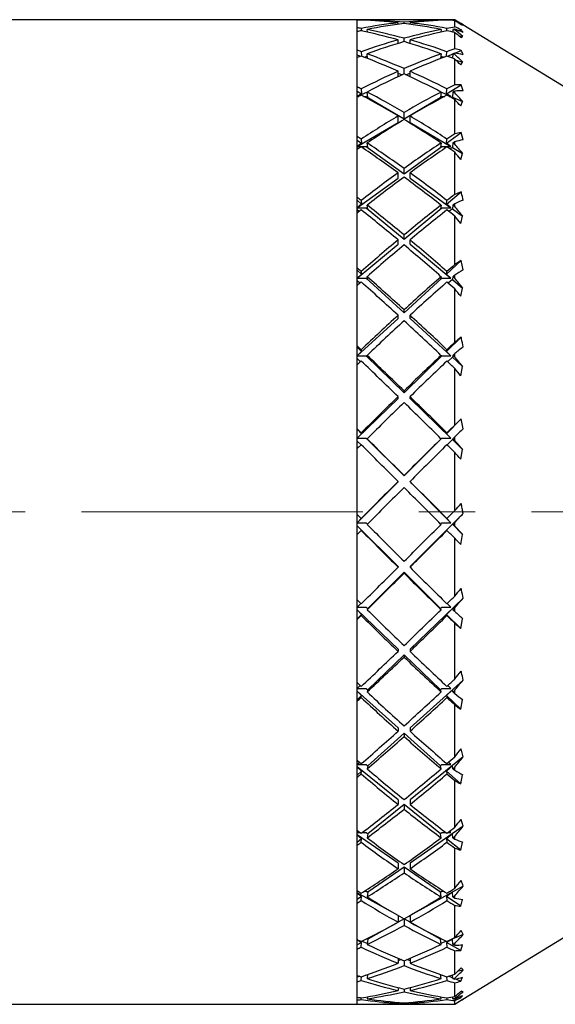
# Model space of a CAD drawing. Header units: inches. Extents: x 1.2 to 31.5, y 0.3 to 21.7.
# Tile 15 of 20: x 21.5 to 22.5, y 10.1 to 11.8. Entities that reach past the tile are written whole.
import ezdxf

# ---------------------------------------------------------------- set-up
doc = ezdxf.new("R2010")
doc.units = ezdxf.units.IN
doc.header["$MEASUREMENT"] = 0
doc.linetypes.add('CENTERX2', pattern=[0.8, 0.5, -0.1, 0.1, -0.1])

msp = doc.modelspace()

# ---------------------------------------------------------------- linework, layer by layer
at = {"color": 7, "linetype": 'Continuous', "lineweight": 25}
for p, q in [((22.1079, 11.8469), (19.406, 11.8469)), ((22.1264, 11.8469), (22.1079, 11.8469)), ((22.1079, 11.8469), (22.1079, 11.8469)), ((22.1079, 10.0969), (22.1079, 11.8469)), ((22.1079, 11.8329), (22.1079, 11.846)), ((22.115, 11.8469), (22.115, 11.8463)), ((22.115, 11.8316), (22.1153, 11.8273)), ((22.1256, 11.8459), (22.1256, 11.8467)), ((22.2349, 11.8469), (22.1476, 11.8469)), ((22.1806, 11.8388), (22.1806, 11.8414)), ((22.1912, 11.8402), (22.1912, 11.8425)), ((22.2018, 11.8388), (22.2018, 11.8414)), ((22.2788, 11.8469), (22.2561, 11.8469)), ((22.2569, 11.8467), (22.2568, 11.8459)), ((22.2671, 11.8273), (22.2675, 11.8316)), ((22.2674, 11.8463), (22.2675, 11.8469)), ((22.2781, 11.8467), (22.278, 11.8459)), ((22.2813, 11.8466), (22.2813, 11.8467)), ((22.2813, 11.8341), (22.2813, 11.8457)), ((22.2919, 11.8385), (22.2954, 11.8374)), ((22.6079, 11.647), (22.2957, 11.8381)), ((22.1079, 11.7927), (22.1079, 11.8259)), ((22.126, 11.825), (22.1256, 11.8295)), ((22.1912, 11.8081), (22.1912, 11.8141)), ((22.2569, 11.8295), (22.2565, 11.825)), ((22.2781, 11.8295), (22.2777, 11.8252)), ((22.2813, 11.8289), (22.2813, 11.8302)), ((22.2813, 11.795), (22.2813, 11.8243)), ((22.2876, 11.8277), (22.2928, 11.8292)), ((22.2888, 11.818), (22.2954, 11.8173)), ((22.2919, 11.8154), (22.2954, 11.8173)), ((22.1806, 11.8049), (22.1806, 11.8112)), ((22.2018, 11.8049), (22.2018, 11.8112)), ((22.1079, 11.7844), (22.1136, 11.7819)), ((22.1079, 11.7275), (22.1079, 11.7797)), ((22.115, 11.7902), (22.1157, 11.7821)), ((22.1196, 11.7806), (22.1259, 11.7824)), ((22.1263, 11.778), (22.1256, 11.7864)), ((22.2569, 11.7864), (22.2561, 11.778)), ((22.2565, 11.7824), (22.2628, 11.7806)), ((22.2667, 11.7821), (22.2675, 11.7902)), ((22.2688, 11.7819), (22.278, 11.786)), ((22.2781, 11.7864), (22.2774, 11.7786)), ((22.2813, 11.7852), (22.2813, 11.7876)), ((22.2815, 11.7875), (22.2928, 11.7925)), ((22.2813, 11.731), (22.2813, 11.7771)), ((22.2836, 11.7748), (22.2954, 11.7715)), ((22.2919, 11.7665), (22.2954, 11.7715)), ((22.1806, 11.7457), (22.1806, 11.7554)), ((22.1806, 11.7522), (22.1878, 11.749)), ((22.1912, 11.7506), (22.1912, 11.7601)), ((22.1946, 11.749), (22.2018, 11.7522)), ((22.2018, 11.7457), (22.2018, 11.7554)), ((22.2666, 11.7154), (22.2928, 11.7309)), ((22.2962, 11.7204), (22.2928, 11.7309)), ((22.1079, 11.7201), (22.1158, 11.7154)), ((22.1079, 11.6394), (22.1079, 11.7091)), ((22.108, 11.7107), (22.126, 11.7187)), ((22.1158, 11.7154), (22.108, 11.7107)), ((22.108, 11.7107), (22.111, 11.7107)), ((22.115, 11.7239), (22.1158, 11.7154)), ((22.119, 11.7107), (22.1238, 11.7107)), ((22.1238, 11.7107), (22.1912, 11.6708)), ((22.1238, 11.7107), (22.1265, 11.7095)), ((22.1265, 11.7095), (22.1256, 11.7184)), ((22.1912, 11.6708), (22.2586, 11.7107)), ((22.2569, 11.7184), (22.256, 11.7095)), ((22.256, 11.7095), (22.2586, 11.7107)), ((22.2564, 11.7187), (22.2745, 11.7107)), ((22.2586, 11.7107), (22.2635, 11.7107)), ((22.2666, 11.7154), (22.2675, 11.7239)), ((22.2745, 11.7107), (22.2666, 11.7154)), ((22.2715, 11.7107), (22.2745, 11.7107)), ((22.2772, 11.7095), (22.2753, 11.7086)), ((22.2781, 11.7184), (22.2772, 11.7095)), ((22.2772, 11.7095), (22.2954, 11.7014)), ((22.2813, 11.7167), (22.2813, 11.7201)), ((22.2813, 11.6438), (22.2813, 11.7053)), ((22.2919, 11.6936), (22.2954, 11.7014)), ((22.1806, 11.6645), (22.1806, 11.6758)), ((22.1912, 11.6708), (22.1912, 11.6821)), ((22.2018, 11.6645), (22.2018, 11.6758)), ((22.108, 11.6216), (22.1806, 11.6645)), ((22.2018, 11.6645), (22.2745, 11.6216)), ((22.2666, 11.6273), (22.2928, 11.6463)), ((22.2962, 11.6334), (22.2928, 11.6463)), ((22.1079, 11.633), (22.1158, 11.6273)), ((22.1158, 11.6273), (22.108, 11.6216)), ((22.108, 11.6216), (22.1238, 11.6216)), ((22.115, 11.6348), (22.1158, 11.6273)), ((22.1238, 11.6216), (22.1912, 11.5729)), ((22.1238, 11.6216), (22.1265, 11.62)), ((22.1265, 11.62), (22.1256, 11.6278)), ((22.1912, 11.5729), (22.2586, 11.6216)), ((22.2569, 11.6278), (22.256, 11.62)), ((22.256, 11.62), (22.2586, 11.6216)), ((22.2586, 11.6216), (22.2745, 11.6216)), ((22.2666, 11.6273), (22.2675, 11.6348)), ((22.2745, 11.6216), (22.2666, 11.6273)), ((22.2781, 11.6278), (22.2772, 11.62)), ((22.2813, 11.6257), (22.2813, 11.63)), ((22.1098, 11.6172), (22.1079, 11.6184)), ((22.1079, 11.531), (22.1079, 11.616)), ((22.2772, 11.62), (22.2726, 11.6172)), ((22.2772, 11.62), (22.2954, 11.6092)), ((22.2813, 11.5363), (22.2813, 11.6113)), ((22.2919, 11.5987), (22.2954, 11.6092)), ((22.1806, 11.5652), (22.1806, 11.5749)), ((22.1912, 11.5729), (22.1912, 11.5825)), ((22.2018, 11.5652), (22.2018, 11.5749)), ((22.108, 11.5127), (22.1806, 11.5652)), ((22.2018, 11.5652), (22.2745, 11.5127)), ((22.2666, 11.5193), (22.2928, 11.5412)), ((22.1079, 11.5259), (22.1158, 11.5193)), ((22.1158, 11.5193), (22.108, 11.5127)), ((22.115, 11.5256), (22.1158, 11.5193)), ((22.1265, 11.5107), (22.1256, 11.5173)), ((22.2569, 11.5173), (22.256, 11.5107)), ((22.2666, 11.5193), (22.2675, 11.5256)), ((22.2745, 11.5127), (22.2666, 11.5193)), ((22.2781, 11.5173), (22.2772, 11.5107)), ((22.2813, 11.5148), (22.2813, 11.5198)), ((22.1115, 11.5062), (22.1079, 11.5088)), ((22.1079, 11.4056), (22.1079, 11.5033)), ((22.108, 11.5127), (22.1238, 11.5127)), ((22.1238, 11.5127), (22.1912, 11.4566)), ((22.1238, 11.5127), (22.1265, 11.5107)), ((22.1912, 11.4566), (22.2586, 11.5127)), ((22.256, 11.5107), (22.2586, 11.5127)), ((22.2586, 11.5127), (22.2745, 11.5127)), ((22.2772, 11.5107), (22.2709, 11.5062)), ((22.2772, 11.5107), (22.2954, 11.4976)), ((22.2813, 11.4116), (22.2813, 11.4979)), ((22.2919, 11.4848), (22.2954, 11.4976)), ((22.1912, 11.4566), (22.1912, 11.4644)), ((22.108, 11.3874), (22.1806, 11.4478)), ((22.1806, 11.4478), (22.1806, 11.4556)), ((22.2018, 11.4478), (22.2018, 11.4556)), ((22.2018, 11.4478), (22.2745, 11.3874)), ((22.2666, 11.3947), (22.2928, 11.4187)), ((22.2962, 11.4024), (22.2928, 11.4187)), ((22.1079, 11.4019), (22.1158, 11.3947)), ((22.1158, 11.3947), (22.108, 11.3874)), ((22.115, 11.3995), (22.1158, 11.3947)), ((22.2666, 11.3947), (22.2675, 11.3995)), ((22.2745, 11.3874), (22.2666, 11.3947)), ((22.1127, 11.3788), (22.1079, 11.3829)), ((22.108, 11.3874), (22.1238, 11.3874)), ((22.1238, 11.3874), (22.1912, 11.3257)), ((22.1238, 11.3874), (22.1265, 11.3852)), ((22.1265, 11.3852), (22.1256, 11.3902)), ((22.1912, 11.3257), (22.2586, 11.3874)), ((22.2569, 11.3902), (22.256, 11.3852)), ((22.256, 11.3852), (22.2586, 11.3874)), ((22.2586, 11.3874), (22.2745, 11.3874)), ((22.2772, 11.3852), (22.2697, 11.3788)), ((22.2781, 11.3902), (22.2772, 11.3852)), ((22.2772, 11.3852), (22.2954, 11.37)), ((22.2813, 11.3873), (22.2813, 11.393)), ((22.1079, 11.2671), (22.1079, 11.3746)), ((22.2813, 11.2736), (22.2813, 11.3684)), ((22.2919, 11.3553), (22.2954, 11.37)), ((22.1912, 11.3257), (22.1912, 11.3313)), ((22.108, 11.2495), (22.1806, 11.316)), ((22.1806, 11.316), (22.1806, 11.3216)), ((22.2018, 11.316), (22.2018, 11.3216)), ((22.2018, 11.316), (22.2745, 11.2495)), ((22.2666, 11.2572), (22.2928, 11.2827)), ((22.1079, 11.2649), (22.1158, 11.2572)), ((22.1158, 11.2572), (22.108, 11.2495)), ((22.115, 11.2605), (22.1158, 11.2572)), ((22.2666, 11.2572), (22.2675, 11.2605)), ((22.2745, 11.2495), (22.2666, 11.2572)), ((22.1138, 11.2391), (22.1079, 11.2445)), ((22.108, 11.2495), (22.1238, 11.2495)), ((22.1238, 11.2495), (22.1912, 11.184)), ((22.1238, 11.2495), (22.1265, 11.247)), ((22.1265, 11.247), (22.1256, 11.2504)), ((22.1912, 11.184), (22.2586, 11.2495)), ((22.2569, 11.2504), (22.256, 11.247)), ((22.256, 11.247), (22.2586, 11.2495)), ((22.2586, 11.2495), (22.2745, 11.2495)), ((22.2772, 11.247), (22.2687, 11.2391)), ((22.2781, 11.2504), (22.2772, 11.247)), ((22.2772, 11.247), (22.2954, 11.2303)), ((22.2813, 11.2473), (22.2813, 11.2535)), ((22.1079, 11.1196), (22.1079, 11.2335)), ((22.2813, 11.1263), (22.2813, 11.227)), ((22.2919, 11.2141), (22.2954, 11.2303)), ((22.1912, 11.184), (22.1912, 11.1873)), ((22.108, 11.1031), (22.1806, 11.1737)), ((22.1806, 11.1737), (22.1806, 11.177)), ((22.2018, 11.1737), (22.2018, 11.177)), ((22.2018, 11.1737), (22.2745, 11.1031)), ((22.2666, 11.1111), (22.2928, 11.1373)), ((22.2962, 11.1195), (22.2928, 11.1373)), ((22.1079, 11.119), (22.1158, 11.1111)), ((22.1147, 11.0913), (22.1079, 11.0979)), ((22.1158, 11.1111), (22.108, 11.1031)), ((22.108, 11.1031), (22.1238, 11.1031)), ((22.115, 11.1126), (22.1158, 11.1111)), ((22.1238, 11.1031), (22.1912, 11.0359)), ((22.1238, 11.1031), (22.1265, 11.1005)), ((22.1265, 11.1005), (22.1256, 11.1021)), ((22.1912, 11.0359), (22.2586, 11.1031)), ((22.256, 11.1005), (22.2586, 11.1031)), ((22.2569, 11.1021), (22.256, 11.1005)), ((22.2586, 11.1031), (22.2745, 11.1031)), ((22.2666, 11.1111), (22.2675, 11.1126)), ((22.2745, 11.1031), (22.2666, 11.1111)), ((22.2772, 11.1005), (22.2678, 11.0913)), ((22.2781, 11.1021), (22.2772, 11.1005)), ((22.2772, 11.1005), (22.2954, 11.0828)), ((22.2813, 11.0989), (22.2813, 11.1053)), ((22.1079, 10.9676), (22.1079, 11.0846)), ((22.2919, 11.0656), (22.2954, 11.0828)), ((22.2813, 10.9744), (22.2813, 11.0777)), ((22.1806, 11.0253), (22.1806, 11.0262)), ((22.1912, 11.0359), (22.1912, 11.0368)), ((22.2018, 11.0253), (22.2018, 11.0262)), ((22.108, 10.9528), (22.1806, 11.0253)), ((22.2018, 11.0253), (22.2745, 10.9528)), ((22.1158, 10.9607), (22.108, 10.9528)), ((22.115, 10.9605), (22.1158, 10.9607)), ((22.2962, 10.9691), (22.2018, 10.8753)), ((22.2745, 10.9528), (22.2666, 10.9607)), ((22.2666, 10.9607), (22.2675, 10.9605)), ((22.1806, 10.8753), (22.1079, 10.9475)), ((22.1158, 10.9394), (22.1079, 10.9474)), ((22.108, 10.9528), (22.1238, 10.9528)), ((22.115, 10.9392), (22.1158, 10.9394)), ((22.1238, 10.9528), (22.1261, 10.9504)), ((22.2563, 10.9504), (22.2586, 10.9528)), ((22.2586, 10.9528), (22.2745, 10.9528)), ((22.2772, 10.9501), (22.2666, 10.9394)), ((22.2666, 10.9394), (22.2675, 10.9392)), ((22.2781, 10.9499), (22.2772, 10.9501)), ((22.2772, 10.9501), (22.2954, 10.9319)), ((22.2813, 10.9466), (22.2813, 10.9531)), ((22.1079, 10.8157), (22.1079, 10.9322)), ((22.2813, 10.8225), (22.2813, 10.9253)), ((22.2919, 10.9142), (22.2954, 10.9319)), ((22.1806, 10.8753), (22.1806, 10.8737)), ((22.2018, 10.8753), (22.2018, 10.8737)), ((22.1912, 10.8647), (22.1265, 10.8004)), ((22.256, 10.8004), (22.1912, 10.8647)), ((22.1912, 10.8647), (22.1912, 10.8632)), ((22.2962, 10.8188), (22.2018, 10.7282)), ((22.1144, 10.8093), (22.108, 10.803)), ((22.108, 10.803), (22.1238, 10.803)), ((22.1238, 10.803), (22.1265, 10.8004)), ((22.1265, 10.8004), (22.1256, 10.7983)), ((22.256, 10.8004), (22.2586, 10.803)), ((22.2569, 10.7983), (22.256, 10.8004)), ((22.2586, 10.803), (22.2745, 10.803)), ((22.2772, 10.8004), (22.2666, 10.7897)), ((22.2745, 10.803), (22.268, 10.8093)), ((22.2781, 10.7983), (22.2772, 10.8004)), ((22.2813, 10.7951), (22.2813, 10.8015)), ((22.1806, 10.7282), (22.1079, 10.7979)), ((22.1158, 10.7897), (22.1079, 10.7977)), ((22.1158, 10.7897), (22.1079, 10.7819)), ((22.115, 10.7879), (22.1158, 10.7897)), ((22.2666, 10.7897), (22.2675, 10.7879)), ((22.2919, 10.7646), (22.2666, 10.7897)), ((22.2919, 10.7646), (22.2954, 10.7822)), ((22.1079, 10.6686), (22.1079, 10.781)), ((22.2813, 10.675), (22.2813, 10.7743)), ((22.1912, 10.718), (22.1265, 10.6558)), ((22.1806, 10.7282), (22.1806, 10.7242)), ((22.256, 10.6558), (22.1912, 10.718)), ((22.1912, 10.718), (22.1912, 10.7141)), ((22.2018, 10.7282), (22.2018, 10.7242)), ((22.1134, 10.6634), (22.108, 10.6584)), ((22.2962, 10.6731), (22.2018, 10.5885)), ((22.2745, 10.6584), (22.269, 10.6634)), ((22.1806, 10.5885), (22.1079, 10.6536)), ((22.1158, 10.6456), (22.1079, 10.6532)), ((22.1158, 10.6456), (22.1079, 10.638)), ((22.108, 10.6584), (22.1238, 10.6584)), ((22.115, 10.6421), (22.1158, 10.6456)), ((22.1238, 10.6584), (22.1265, 10.6558)), ((22.1265, 10.6558), (22.1256, 10.652)), ((22.256, 10.6558), (22.2586, 10.6584)), ((22.2569, 10.652), (22.256, 10.6558)), ((22.2586, 10.6584), (22.2745, 10.6584)), ((22.2772, 10.6558), (22.2666, 10.6456)), ((22.2666, 10.6456), (22.2675, 10.6421)), ((22.2919, 10.6213), (22.2666, 10.6456)), ((22.2781, 10.652), (22.2772, 10.6558)), ((22.2813, 10.649), (22.2813, 10.6551)), ((22.1079, 10.5307), (22.1079, 10.6356)), ((22.2813, 10.5366), (22.2813, 10.6293)), ((22.2919, 10.6213), (22.2954, 10.6383)), ((22.1912, 10.579), (22.1265, 10.5209)), ((22.1806, 10.5885), (22.1806, 10.5823)), ((22.256, 10.5209), (22.1912, 10.579)), ((22.1912, 10.579), (22.1912, 10.5728)), ((22.2018, 10.5885), (22.2018, 10.5823)), ((22.2962, 10.5365), (22.2018, 10.4604)), ((22.2962, 10.5365), (22.2928, 10.5509)), ((22.1806, 10.4604), (22.1079, 10.519)), ((22.1123, 10.5269), (22.108, 10.5233)), ((22.108, 10.5233), (22.1238, 10.5233)), ((22.1238, 10.5233), (22.1265, 10.5209)), ((22.1265, 10.5209), (22.1256, 10.5155)), ((22.256, 10.5209), (22.2586, 10.5233)), ((22.2569, 10.5155), (22.256, 10.5209)), ((22.2586, 10.5233), (22.2745, 10.5233)), ((22.2772, 10.5209), (22.2666, 10.5113)), ((22.2745, 10.5233), (22.2701, 10.5269)), ((22.2781, 10.5155), (22.2772, 10.5209)), ((22.1158, 10.5113), (22.1079, 10.5185)), ((22.1158, 10.5113), (22.1079, 10.5043)), ((22.115, 10.5064), (22.1158, 10.5113)), ((22.2666, 10.5113), (22.2675, 10.5064)), ((22.2919, 10.4887), (22.2666, 10.5113)), ((22.2813, 10.5127), (22.2813, 10.5182)), ((22.2919, 10.4887), (22.2954, 10.5045)), ((22.1079, 10.4062), (22.1079, 10.5005)), ((22.2813, 10.4114), (22.2813, 10.4947)), ((22.1912, 10.4519), (22.1265, 10.3997)), ((22.1806, 10.4604), (22.1806, 10.4522)), ((22.256, 10.3997), (22.1912, 10.4519)), ((22.1912, 10.4519), (22.1912, 10.4437)), ((22.2018, 10.4604), (22.2018, 10.4522)), ((22.2962, 10.4132), (22.2928, 10.4255)), ((22.1806, 10.3479), (22.1079, 10.3982)), ((22.1158, 10.3911), (22.1079, 10.3975)), ((22.1109, 10.4039), (22.108, 10.4019)), ((22.108, 10.4019), (22.1136, 10.4019)), ((22.1164, 10.4019), (22.1238, 10.4019)), ((22.1238, 10.4019), (22.1265, 10.3997)), ((22.1265, 10.3997), (22.1256, 10.3928)), ((22.2962, 10.4132), (22.2018, 10.3479)), ((22.256, 10.3997), (22.2586, 10.4019)), ((22.2569, 10.3928), (22.256, 10.3997)), ((22.2586, 10.4019), (22.2661, 10.4019)), ((22.2772, 10.3997), (22.2666, 10.3911)), ((22.2689, 10.4019), (22.2745, 10.4019)), ((22.2745, 10.4019), (22.2716, 10.4039)), ((22.2781, 10.3928), (22.2772, 10.3997)), ((22.1158, 10.3911), (22.1079, 10.3847)), ((22.1079, 10.2989), (22.1079, 10.3796)), ((22.115, 10.3848), (22.1158, 10.3911)), ((22.2666, 10.3911), (22.2675, 10.3848)), ((22.2919, 10.3707), (22.2666, 10.3911)), ((22.2813, 10.3903), (22.2813, 10.3952)), ((22.2919, 10.3707), (22.2954, 10.385)), ((22.2813, 10.3033), (22.2813, 10.3746)), ((22.1806, 10.3479), (22.1806, 10.3378)), ((22.2018, 10.3479), (22.2018, 10.3378)), ((22.1912, 10.3406), (22.1265, 10.2959)), ((22.256, 10.2959), (22.1912, 10.3406)), ((22.1912, 10.3406), (22.1912, 10.3306)), ((22.1806, 10.2544), (22.1079, 10.2948)), ((22.1158, 10.2885), (22.1079, 10.294)), ((22.1089, 10.2982), (22.108, 10.2977)), ((22.108, 10.2977), (22.1097, 10.2977)), ((22.1202, 10.2977), (22.1238, 10.2977)), ((22.1238, 10.2977), (22.1265, 10.2959)), ((22.1265, 10.2959), (22.1256, 10.2877)), ((22.2962, 10.3068), (22.2018, 10.2544)), ((22.256, 10.2959), (22.2586, 10.2977)), ((22.2569, 10.2877), (22.256, 10.2959)), ((22.2586, 10.2977), (22.2622, 10.2977)), ((22.2772, 10.2959), (22.2666, 10.2885)), ((22.2727, 10.2977), (22.2745, 10.2977)), ((22.2745, 10.2977), (22.2735, 10.2982)), ((22.2781, 10.2877), (22.2772, 10.2959)), ((22.2957, 10.1058), (22.6079, 10.297)), ((22.1158, 10.2885), (22.1079, 10.283)), ((22.1079, 10.212), (22.1079, 10.2768)), ((22.115, 10.2811), (22.1158, 10.2885)), ((22.2666, 10.2885), (22.2675, 10.2811)), ((22.2919, 10.271), (22.2666, 10.2885)), ((22.2813, 10.2857), (22.2813, 10.2897)), ((22.2919, 10.271), (22.2954, 10.2832)), ((22.2813, 10.2154), (22.2813, 10.2726)), ((22.1912, 10.2485), (22.1265, 10.2126)), ((22.1806, 10.2544), (22.1806, 10.2428)), ((22.256, 10.2126), (22.1912, 10.2485)), ((22.1912, 10.2485), (22.1912, 10.237)), ((22.2018, 10.2544), (22.2018, 10.2428)), ((22.2962, 10.2207), (22.2928, 10.2278)), ((22.1088, 10.2116), (22.1079, 10.2119)), ((22.1158, 10.2066), (22.1079, 10.2111)), ((22.1158, 10.2066), (22.1079, 10.2023)), ((22.115, 10.1983), (22.1158, 10.2066)), ((22.1257, 10.2048), (22.1156, 10.2088)), ((22.1249, 10.2134), (22.1265, 10.2126)), ((22.1265, 10.2126), (22.1256, 10.2034)), ((22.256, 10.2126), (22.2575, 10.2134)), ((22.2569, 10.2034), (22.256, 10.2126)), ((22.2668, 10.2088), (22.2567, 10.2048)), ((22.2772, 10.2126), (22.2666, 10.2066)), ((22.2666, 10.2066), (22.2675, 10.1983)), ((22.2919, 10.1926), (22.2666, 10.2066)), ((22.2962, 10.2207), (22.2736, 10.2116)), ((22.2781, 10.2034), (22.2772, 10.2126)), ((22.2813, 10.2018), (22.2813, 10.2049)), ((22.1079, 10.1482), (22.1079, 10.1951)), ((22.2813, 10.1506), (22.2813, 10.1919)), ((22.2919, 10.1926), (22.2954, 10.2024)), ((22.1806, 10.1786), (22.1806, 10.1699)), ((22.186, 10.1763), (22.1806, 10.1741)), ((22.1912, 10.1742), (22.1912, 10.1657)), ((22.2018, 10.1741), (22.1964, 10.1763)), ((22.2018, 10.1786), (22.2018, 10.1699)), ((22.2962, 10.1573), (22.2858, 10.1549)), ((22.1125, 10.1467), (22.1079, 10.1449)), ((22.1079, 10.1095), (22.1079, 10.137)), ((22.115, 10.1391), (22.1156, 10.1461)), ((22.1261, 10.1479), (22.123, 10.1486)), ((22.1262, 10.1497), (22.1256, 10.1424)), ((22.2569, 10.1424), (22.2562, 10.1497)), ((22.2594, 10.1486), (22.2564, 10.1479)), ((22.2668, 10.1461), (22.2675, 10.1391)), ((22.278, 10.1435), (22.27, 10.1467)), ((22.2781, 10.1424), (22.2775, 10.1492)), ((22.2813, 10.1414), (22.2813, 10.1435)), ((22.2813, 10.1107), (22.2813, 10.1349)), ((22.2919, 10.1379), (22.2825, 10.1417)), ((22.2919, 10.1379), (22.2954, 10.145)), ((22.1806, 10.1265), (22.1806, 10.1213)), ((22.1912, 10.1239), (22.1912, 10.1189)), ((22.2018, 10.1265), (22.2018, 10.1213)), ((22.2962, 10.1187), (22.291, 10.1184)), ((22.2962, 10.1187), (22.2928, 10.1199)), ((22.1079, 10.0969), (22.1079, 10.1042)), ((22.115, 10.1052), (22.1152, 10.1084)), ((22.1259, 10.1102), (22.1256, 10.1067)), ((22.1806, 10.1002), (22.1806, 10.0986)), ((22.1912, 10.0994), (22.1912, 10.098)), ((22.2018, 10.1002), (22.2018, 10.0986)), ((22.2569, 10.1067), (22.2566, 10.1102)), ((22.2672, 10.1084), (22.2675, 10.1052)), ((22.2781, 10.1067), (22.2778, 10.1101)), ((22.2813, 10.1062), (22.2813, 10.1072)), ((22.2813, 10.097), (22.2813, 10.1034)), ((22.2919, 10.1085), (22.2883, 10.1094)), ((22.2919, 10.1085), (22.2954, 10.1127)), ((19.406, 10.0969), (22.1079, 10.0969)), ((22.1079, 10.0969), (22.1264, 10.0969)), ((22.1476, 10.0969), (22.2349, 10.0969)), ((22.2561, 10.0969), (22.2788, 10.0969))]:
    msp.add_line(p, q, dxfattribs=at)
at = {"color": 7, "linetype": 'CENTERX2', "lineweight": 18}
msp.add_line((25.3176, 10.9719), (17.0389, 10.9719), dxfattribs=at)
at = {"color": 7, "linetype": 'Continuous', "lineweight": 25}
for centre, major_axis, ratio, start_param, end_param in [((22.1991, 10.9719), (-0.6516, 0.6516), 0.89615, 5.539437, 5.547492), ((22.2045, 10.9719), (-0.6385, 0.6385), 0.936926, 5.567741, 5.575807), ((22.1991, 10.9719), (-0.7, 0.7), 0.749869, 5.452171, 5.460226), ((22.1833, 10.9719), (-0.6385, 0.6385), 0.936926, 5.518192, 5.543404), ((22.1779, 10.9719), (-0.6516, 0.6516), 0.89615, 5.440014, 5.5151), ((22.1833, 10.9719), (0.6516, 0.6516), 0.89615, 0.843171, 0.918281), ((22.2045, 10.9719), (-0.6385, 0.6385), 0.936926, 5.530339, 5.555572), ((22.1991, 10.9719), (-0.6516, 0.6516), 0.89615, 5.452136, 5.527269), ((22.2045, 10.9719), (0.6516, 0.6516), 0.89615, 0.855294, 0.930449), ((22.1833, 10.9719), (0.6516, 0.6516), 0.89615, 0.755916, 0.831049), ((22.1779, 10.9719), (-0.6516, 0.6516), 0.89615, 5.352736, 5.427892), ((22.2045, 10.9719), (0.6516, 0.6516), 0.89615, 0.768085, 0.843171), ((22.1991, 10.9719), (-0.6516, 0.6516), 0.89615, 5.364904, 5.440014), ((22.1779, 10.9719), (0.6385, 0.6385), 0.936926, 0.727614, 0.752846), ((22.1991, 10.9719), (0.6385, 0.6385), 0.936926, 0.739782, 0.764994), ((22.1833, 10.9719), (0.6516, 0.6516), 0.89615, 0.727836, 0.743748), ((22.1779, 10.9719), (0.6385, 0.6385), 0.936926, 0.699516, 0.715445), ((22.1833, 10.9719), (0.7, 0.7), 0.749869, 0.815103, 0.831015), ((22.1991, 10.9719), (0.6385, 0.6385), 0.936926, 0.723898, 0.727614), ((22.2045, 10.9719), (0.6516, 0.6516), 0.89615, 0.752202, 0.755916), ((21.2673, 10.8719), (1.4645, 0.3996), 0.763138, 0.613719, 0.620664), ((21.3012, 10.8733), (1.4442, 0.394), 0.763138, 0.625214, 0.638818), ((21.2927, 10.913), (1.4676, 0.2484), 0.780339, 0.695308, 0.70818), ((21.2587, 10.9121), (1.4882, 0.2519), 0.780339, 0.680393, 0.690078), ((21.2673, 10.7153), (1.4046, 0.7841), 0.656308, 0.464249, 0.47478), ((22.2045, 10.9719), (0.6516, 0.6516), 0.89615, 0.942618, 0.950685), ((22.1779, 10.9719), (-0.7, 0.7), 0.749869, 5.352748, 5.427834), ((22.1991, 10.9719), (-0.7, 0.7), 0.749869, 5.36487, 5.440002), ((22.1833, 10.9719), (0.7, 0.7), 0.749869, 0.843183, 0.918316), ((22.2045, 10.9719), (0.7, 0.7), 0.749869, 0.855352, 0.930438), ((22.1779, 10.9719), (-0.6516, 0.6516), 0.89615, 5.324638, 5.340567), ((22.2045, 10.9719), (0.7, 0.7), 0.749869, 0.839469, 0.843183), ((22.1991, 10.9719), (-0.6516, 0.6516), 0.89615, 5.34902, 5.352736), ((21.3012, 10.7189), (1.3851, 0.7732), 0.656308, 0.479331, 0.492934), ((21.2927, 11.0709), (1.4493, -0.3954), 0.763138, 1.031914, 1.044785), ((21.2587, 11.0723), (1.4696, -0.401), 0.763138, 1.016999, 1.026684), ((22.1833, 10.9719), (0.7, 0.7), 0.749869, 0.930438, 1.005547), ((22.2045, 10.9719), (0.7, 0.7), 0.749869, 0.94256, 1.017716), ((22.1779, 10.9719), (-0.7, 0.7), 0.749869, 5.26547, 5.340625), ((22.1991, 10.9719), (-0.7, 0.7), 0.749869, 5.277638, 5.352748), ((22.1991, 10.9719), (-0.7431, 0.7431), 0.621601, 5.364904, 5.372959), ((22.2045, 10.9719), (0.7, 0.7), 0.749869, 1.029884, 1.037951), ((22.1779, 10.9719), (-0.7431, 0.7431), 0.621601, 5.265481, 5.340567), ((22.1991, 10.9719), (-0.7431, 0.7431), 0.621601, 5.277603, 5.352736), ((22.1833, 10.9719), (0.7431, 0.7431), 0.621601, 0.930449, 1.005582), ((22.2045, 10.9719), (0.7431, 0.7431), 0.621601, 0.942618, 1.017704), ((22.1833, 10.9719), (0.7431, 0.7431), 0.621601, 0.902369, 0.918281), ((22.1779, 10.9719), (-0.7, 0.7), 0.749869, 5.237372, 5.253301), ((22.2045, 10.9719), (0.7431, 0.7431), 0.621601, 0.926735, 0.930449), ((22.1991, 10.9719), (-0.7, 0.7), 0.749869, 5.261754, 5.26547), ((21.2673, 10.5665), (1.3958, 0.9992), 0.538383, 0.447574, 0.458105), ((21.3012, 10.5722), (1.3764, 0.9853), 0.538383, 0.462656, 0.476259), ((21.2927, 11.2259), (1.39, -0.7759), 0.656308, 1.177797, 1.190669), ((21.2587, 11.2295), (1.4095, -0.7868), 0.656308, 1.162882, 1.172567), ((22.1833, 10.9719), (0.7431, 0.7431), 0.621601, 1.017704, 1.092814), ((22.2045, 10.9719), (0.7431, 0.7431), 0.621601, 1.029826, 1.104982), ((22.1779, 10.9719), (-0.7431, 0.7431), 0.621601, 5.178203, 5.253359), ((22.1991, 10.9719), (-0.7431, 0.7431), 0.621601, 5.190371, 5.265481), ((22.1991, 10.9719), (-0.7806, 0.7806), 0.506563, 5.277638, 5.285693), ((22.1833, 10.9719), (0.7806, 0.7806), 0.506563, 0.989636, 1.005547), ((21.2673, 10.4301), (1.4117, 1.1505), 0.430064, 0.478292, 0.488823), ((22.2045, 10.9719), (0.7431, 0.7431), 0.621601, 1.117151, 1.125217), ((22.1779, 10.9719), (-0.7806, 0.7806), 0.506563, 5.178215, 5.253301), ((22.1991, 10.9719), (-0.7806, 0.7806), 0.506563, 5.190337, 5.26547), ((22.1833, 10.9719), (0.7806, 0.7806), 0.506563, 1.017716, 1.092849), ((22.2045, 10.9719), (0.7806, 0.7806), 0.506563, 1.029884, 1.104971), ((22.1779, 10.9719), (-0.7431, 0.7431), 0.621601, 5.150105, 5.166034), ((22.2045, 10.9719), (0.7806, 0.7806), 0.506563, 1.014002, 1.017716), ((22.1991, 10.9719), (-0.7431, 0.7431), 0.621601, 5.174487, 5.178203), ((21.3012, 10.4376), (1.3921, 1.1346), 0.430064, 0.493373, 0.506977), ((21.2927, 11.3732), (1.3813, -0.9888), 0.538383, 1.194472, 1.207344), ((21.2587, 11.3788), (1.4007, -1.0027), 0.538383, 1.179558, 1.189242), ((22.1833, 10.9719), (0.7806, 0.7806), 0.506563, 1.104971, 1.18008), ((22.1991, 10.9719), (-0.7806, 0.7806), 0.506563, 5.103105, 5.178215), ((22.2045, 10.9719), (0.7806, 0.7806), 0.506563, 1.117093, 1.192249), ((22.1779, 10.9719), (-0.7806, 0.7806), 0.506563, 5.090937, 5.166092), ((22.1991, 10.9719), (-0.8121, 0.8121), 0.40129, 5.190371, 5.198426), ((22.1833, 10.9719), (0.8121, 0.8121), 0.40129, 1.076902, 1.092814), ((21.2673, 10.3101), (1.4349, 1.268), 0.333537, 0.528792, 0.539323), ((22.1991, 10.9719), (-0.8121, 0.8121), 0.40129, 5.10307, 5.178203), ((22.1833, 10.9719), (0.8121, 0.8121), 0.40129, 1.104982, 1.180115), ((22.2045, 10.9719), (0.8121, 0.8121), 0.40129, 1.101268, 1.104982), ((22.1991, 10.9719), (-0.7806, 0.7806), 0.506563, 5.087221, 5.090937), ((21.3012, 10.3193), (1.4149, 1.2504), 0.333537, 0.543873, 0.557477), ((21.2927, 11.5082), (1.397, -1.1386), 0.430064, 1.163754, 1.176626), ((22.2045, 10.9719), (0.7806, 0.7806), 0.506563, 1.204417, 1.212484), ((22.1779, 10.9719), (-0.8121, 0.8121), 0.40129, 5.090948, 5.166034), ((22.2045, 10.9719), (0.8121, 0.8121), 0.40129, 1.117151, 1.192237), ((22.1779, 10.9719), (-0.7806, 0.7806), 0.506563, 5.062839, 5.078768), ((21.2587, 11.5157), (1.4166, -1.1546), 0.430064, 1.14884, 1.158525), ((22.1833, 10.9719), (0.8121, 0.8121), 0.40129, 1.192237, 1.267347), ((22.1991, 10.9719), (-0.8121, 0.8121), 0.40129, 5.015838, 5.090948), ((22.2045, 10.9719), (0.8121, 0.8121), 0.40129, 1.204359, 1.279515), ((22.1779, 10.9719), (-0.8121, 0.8121), 0.40129, 5.00367, 5.078826), ((22.1833, 10.9719), (0.8374, 0.8374), 0.303158, 1.164169, 1.18008), ((21.2673, 10.2102), (1.4576, 1.3598), 0.24721, 0.588756, 0.599287), ((22.1991, 10.9719), (-0.8374, 0.8374), 0.303158, 5.103105, 5.11116), ((22.1991, 10.9719), (-0.8374, 0.8374), 0.303158, 5.015804, 5.090937), ((22.1833, 10.9719), (0.8374, 0.8374), 0.303158, 1.192249, 1.267381), ((22.2045, 10.9719), (0.8374, 0.8374), 0.303158, 1.188535, 1.192249), ((22.1991, 10.9719), (-0.8121, 0.8121), 0.40129, 4.999954, 5.00367), ((21.3012, 10.2207), (1.4374, 1.341), 0.24721, 0.603838, 0.617441), ((22.2045, 10.9719), (0.8121, 0.8121), 0.40129, 1.291684, 1.29975), ((22.1779, 10.9719), (-0.8374, 0.8374), 0.303158, 5.003682, 5.078768), ((22.2045, 10.9719), (0.8374, 0.8374), 0.303158, 1.204417, 1.279503), ((22.1779, 10.9719), (-0.8121, 0.8121), 0.40129, 4.975572, 4.991501), ((21.2927, 11.627), (1.42, -1.2548), 0.333537, 1.113255, 1.126126), ((21.2587, 11.6362), (1.4399, -1.2724), 0.333537, 1.09834, 1.108025), ((22.1833, 10.9719), (0.8374, 0.8374), 0.303158, 1.279503, 1.354613), ((22.2045, 10.9719), (0.8374, 0.8374), 0.303158, 1.291626, 1.366782), ((22.1779, 10.9719), (-0.8374, 0.8374), 0.303158, 4.916404, 4.991559), ((22.1991, 10.9719), (-0.8374, 0.8374), 0.303158, 4.928572, 5.003682), ((22.1833, 10.9719), (0.8563, 0.8563), 0.210097, 1.251435, 1.267347), ((21.2673, 10.1334), (1.4764, 1.4282), 0.168734, 0.653613, 0.664144), ((22.1991, 10.9719), (-0.8563, 0.8563), 0.210097, 5.015838, 5.023893), ((21.3012, 10.1451), (1.4559, 1.4084), 0.168734, 0.668694, 0.682298), ((22.2045, 10.9719), (0.8374, 0.8374), 0.303158, 1.37895, 1.387017), ((22.1779, 10.9719), (-0.8563, 0.8563), 0.210097, 4.916415, 4.991501), ((22.1991, 10.9719), (-0.8563, 0.8563), 0.210097, 4.928537, 5.00367), ((22.1833, 10.9719), (0.8563, 0.8563), 0.210097, 1.279515, 1.354648), ((22.2045, 10.9719), (0.8563, 0.8563), 0.210097, 1.291684, 1.36677), ((22.1779, 10.9719), (-0.8374, 0.8374), 0.303158, 4.888306, 4.904235), ((22.2045, 10.9719), (0.8563, 0.8563), 0.210097, 1.275801, 1.279515), ((22.1991, 10.9719), (-0.8374, 0.8374), 0.303158, 4.912688, 4.916404), ((21.2927, 11.7258), (1.4425, -1.3457), 0.24721, 1.05329, 1.066162), ((21.2587, 11.7364), (1.4628, -1.3646), 0.24721, 1.038376, 1.04806), ((22.1833, 10.9719), (0.8563, 0.8563), 0.210097, 1.36677, 1.44188), ((22.2045, 10.9719), (0.8563, 0.8563), 0.210097, 1.378892, 1.454048), ((22.1779, 10.9719), (-0.8563, 0.8563), 0.210097, 4.829137, 4.904293), ((22.1991, 10.9719), (-0.8563, 0.8563), 0.210097, 4.841306, 4.916415), ((22.1833, 10.9719), (0.8687, 0.8687), 0.120395, 1.338701, 1.354613), ((21.2673, 10.0821), (1.4892, 1.4731), 0.095695, 0.721038, 0.731569), ((22.1991, 10.9719), (-0.8687, 0.8687), 0.120395, 4.928572, 4.936627), ((21.3012, 10.0945), (1.4686, 1.4527), 0.095695, 0.736119, 0.749722), ((22.2045, 10.9719), (0.8563, 0.8563), 0.210097, 1.466217, 1.474283), ((22.1779, 10.9719), (-0.8687, 0.8687), 0.120395, 4.829149, 4.904235), ((22.1991, 10.9719), (-0.8687, 0.8687), 0.120395, 4.841271, 4.916404), ((22.1833, 10.9719), (0.8687, 0.8687), 0.120395, 1.366782, 1.441914), ((22.2045, 10.9719), (0.8687, 0.8687), 0.120395, 1.37895, 1.454036), ((22.1779, 10.9719), (-0.8563, 0.8563), 0.210097, 4.80104, 4.816969), ((22.2045, 10.9719), (0.8687, 0.8687), 0.120395, 1.363068, 1.366782), ((22.1991, 10.9719), (-0.8563, 0.8563), 0.210097, 4.825421, 4.829137), ((21.2927, 11.8018), (1.461, -1.4134), 0.168734, 0.988433, 1.001305), ((21.2587, 11.8134), (1.4815, -1.4332), 0.168734, 0.973519, 0.983204), ((22.1833, 10.9719), (0.8687, 0.8687), 0.120395, 1.454036, 1.529146), ((22.2045, 10.9719), (0.8687, 0.8687), 0.120395, 1.466159, 1.541315), ((22.1779, 10.9719), (-0.8687, 0.8687), 0.120395, 4.741871, 4.817027), ((22.1991, 10.9719), (-0.8687, 0.8687), 0.120395, 4.754039, 4.829149), ((21.2673, 10.0579), (1.4954, 1.4942), 0.025755, 0.789688, 0.800219), ((22.1991, 10.9719), (-0.8745, 0.8745), 0.032564, 4.841306, 4.84936), ((22.1833, 10.9719), (0.8745, 0.8745), 0.032564, 1.425968, 1.44188), ((21.3012, 10.0706), (1.4746, 1.4735), 0.025755, 0.804769, 0.818373), ((22.1991, 10.9719), (-0.8745, 0.8745), 0.032564, 4.754004, 4.829137), ((22.1833, 10.9719), (0.8745, 0.8745), 0.032564, 1.454048, 1.529181), ((22.2045, 10.9719), (0.8745, 0.8745), 0.032564, 1.450334, 1.454048), ((22.1991, 10.9719), (-0.8687, 0.8687), 0.120395, 4.738155, 4.741871), ((21.2927, 11.8525), (1.4738, -1.4578), 0.095695, 0.921009, 0.93388), ((22.2045, 10.9719), (0.8687, 0.8687), 0.120395, 1.553483, 1.56155), ((22.1779, 10.9719), (-0.8745, 0.8745), 0.032564, 4.741882, 4.816969), ((22.2045, 10.9719), (0.8745, 0.8745), 0.032564, 1.466217, 1.541303), ((22.1779, 10.9719), (-0.8687, 0.8687), 0.120395, 4.713773, 4.729702), ((21.2587, 11.8649), (1.4945, -1.4783), 0.095695, 0.906094, 0.915779), ((22.1833, 10.9719), (0.8745, 0.8745), 0.032564, 1.541303, 1.616413), ((22.1991, 10.9719), (-0.8745, 0.8745), 0.032564, 4.666773, 4.741882), ((22.2045, 10.9719), (0.8745, 0.8745), 0.032564, 1.553425, 1.628581), ((22.1779, 10.9719), (-0.8745, 0.8745), 0.032564, 4.654604, 4.72976), ((22.1833, 10.9719), (0.8737, 0.8737), 0.054769, 4.754039, 4.769951), ((21.2673, 10.0614), (1.4945, 1.4912), 0.043349, 5.414012, 5.424543), ((22.1991, 10.9719), (-0.8737, 0.8737), 0.054769, 1.521091, 1.529146), ((21.3012, 10.0741), (1.4737, 1.4704), 0.043349, 5.395859, 5.409462), ((22.2045, 10.9719), (0.8745, 0.8745), 0.032564, 1.64075, 1.648816), ((22.1779, 10.9719), (-0.8737, 0.8737), 0.054769, 1.553483, 1.628569), ((22.1991, 10.9719), (-0.8737, 0.8737), 0.054769, 1.541315, 1.616447), ((22.1833, 10.9719), (0.8737, 0.8737), 0.054769, 4.666738, 4.741871), ((22.2045, 10.9719), (0.8737, 0.8737), 0.054769, 4.654616, 4.729702), ((22.1779, 10.9719), (-0.8745, 0.8745), 0.032564, 4.626507, 4.642436), ((22.2045, 10.9719), (0.8737, 0.8737), 0.054769, 4.741871, 4.745585), ((22.1991, 10.9719), (-0.8745, 0.8745), 0.032564, 4.650888, 4.654604), ((21.2927, 11.8765), (1.4799, -1.4787), 0.025755, 0.852359, 0.86523), ((21.2587, 11.8892), (1.5007, -1.4995), 0.025755, 0.837444, 0.847129), ((22.1833, 10.9719), (0.8737, 0.8737), 0.054769, 4.579506, 4.654616), ((22.1991, 10.9719), (-0.8737, 0.8737), 0.054769, 1.628569, 1.703679), ((22.2045, 10.9719), (0.8737, 0.8737), 0.054769, 4.567338, 4.642494), ((22.1779, 10.9719), (-0.8737, 0.8737), 0.054769, 1.640692, 1.715847), ((21.2673, 10.0927), (1.4866, 1.464), 0.11386, 5.345576, 5.356107), ((22.1833, 10.9719), (0.8662, 0.8662), 0.142942, 4.666773, 4.682684), ((21.3012, 10.1049), (1.4659, 1.4436), 0.11386, 5.327422, 5.341026), ((22.1991, 10.9719), (-0.8662, 0.8662), 0.142942, 1.608358, 1.616413), ((22.2045, 10.9719), (0.8662, 0.8662), 0.142942, 4.654604, 4.658318), ((22.2045, 10.9719), (0.8737, 0.8737), 0.054769, 4.547103, 4.555169), ((22.1779, 10.9719), (-0.8662, 0.8662), 0.142942, 1.64075, 1.715836), ((22.1991, 10.9719), (-0.8662, 0.8662), 0.142942, 1.628581, 1.703714), ((22.1833, 10.9719), (0.8662, 0.8662), 0.142942, 4.579471, 4.654604), ((22.2045, 10.9719), (0.8662, 0.8662), 0.142942, 4.56735, 4.642436), ((22.1779, 10.9719), (-0.8737, 0.8737), 0.054769, 1.728016, 1.743945), ((22.1991, 10.9719), (-0.8737, 0.8737), 0.054769, 1.715847, 1.719563), ((21.2927, 11.873), (1.479, -1.4757), 0.043349, 5.486909, 5.499781), ((21.2587, 11.8856), (1.4997, -1.4964), 0.043349, 5.50501, 5.514695), ((22.1833, 10.9719), (0.8662, 0.8662), 0.142942, 4.49224, 4.56735), ((22.2045, 10.9719), (0.8662, 0.8662), 0.142942, 4.480071, 4.555227), ((22.1779, 10.9719), (-0.8662, 0.8662), 0.142942, 1.727958, 1.803114), ((22.1991, 10.9719), (-0.8662, 0.8662), 0.142942, 1.715836, 1.790946), ((21.2673, 10.1506), (1.4721, 1.4131), 0.188054, 5.27865, 5.289181), ((22.1991, 10.9719), (-0.8521, 0.8521), 0.233349, 1.695624, 1.703679), ((22.1833, 10.9719), (0.8521, 0.8521), 0.233349, 4.579506, 4.595418), ((21.3012, 10.162), (1.4517, 1.3934), 0.188054, 5.260496, 5.2741), ((22.2045, 10.9719), (0.8662, 0.8662), 0.142942, 4.459836, 4.467903), ((22.1779, 10.9719), (-0.8521, 0.8521), 0.233349, 1.728016, 1.803102), ((22.1991, 10.9719), (-0.8521, 0.8521), 0.233349, 1.715847, 1.79098), ((22.1833, 10.9719), (0.8521, 0.8521), 0.233349, 4.492205, 4.567338), ((22.2045, 10.9719), (0.8521, 0.8521), 0.233349, 4.480083, 4.555169), ((22.1779, 10.9719), (-0.8662, 0.8662), 0.142942, 1.815283, 1.831212), ((22.2045, 10.9719), (0.8521, 0.8521), 0.233349, 4.567338, 4.571052), ((22.1991, 10.9719), (-0.8662, 0.8662), 0.142942, 1.803114, 1.80683), ((21.2927, 11.8421), (1.4712, -1.4488), 0.11386, 5.555345, 5.568217), ((21.2587, 11.8543), (1.4918, -1.4691), 0.11386, 5.573447, 5.583132), ((22.1833, 10.9719), (0.8521, 0.8521), 0.233349, 4.404973, 4.480083), ((22.2045, 10.9719), (0.8521, 0.8521), 0.233349, 4.392805, 4.467961), ((22.1779, 10.9719), (-0.8521, 0.8521), 0.233349, 1.815225, 1.89038), ((22.1991, 10.9719), (-0.8521, 0.8521), 0.233349, 1.803102, 1.878212), ((22.1833, 10.9719), (0.8315, 0.8315), 0.327525, 4.49224, 4.508152), ((21.2673, 10.2334), (1.4521, 1.3388), 0.268293, 5.214758, 5.225289), ((21.3012, 10.2437), (1.432, 1.3202), 0.268293, 5.196604, 5.210207), ((22.1991, 10.9719), (-0.8315, 0.8315), 0.327525, 1.782891, 1.790946), ((22.2045, 10.9719), (0.8521, 0.8521), 0.233349, 4.37257, 4.380636), ((22.1779, 10.9719), (-0.8315, 0.8315), 0.327525, 1.815283, 1.890369), ((22.1991, 10.9719), (-0.8315, 0.8315), 0.327525, 1.803114, 1.878247), ((22.1833, 10.9719), (0.8315, 0.8315), 0.327525, 4.404939, 4.480071), ((22.2045, 10.9719), (0.8315, 0.8315), 0.327525, 4.392817, 4.467903), ((22.1779, 10.9719), (-0.8521, 0.8521), 0.233349, 1.902549, 1.918478), ((22.2045, 10.9719), (0.8315, 0.8315), 0.327525, 4.480071, 4.483785), ((22.1991, 10.9719), (-0.8521, 0.8521), 0.233349, 1.89038, 1.894096), ((21.2927, 11.7848), (1.4568, -1.3984), 0.188054, 5.622271, 5.635143), ((21.2587, 11.7962), (1.4773, -1.418), 0.188054, 5.640373, 5.650058), ((22.1833, 10.9719), (0.8315, 0.8315), 0.327525, 4.317707, 4.392817), ((22.1991, 10.9719), (-0.8315, 0.8315), 0.327525, 1.890369, 1.965479), ((22.2045, 10.9719), (0.8315, 0.8315), 0.327525, 4.305538, 4.380694), ((22.1779, 10.9719), (-0.8315, 0.8315), 0.327525, 1.902491, 1.977647), ((21.2673, 10.3388), (1.4288, 1.2407), 0.356998, 5.156626, 5.167157), ((22.1991, 10.9719), (-0.8046, 0.8046), 0.427256, 1.870157, 1.878212), ((22.1833, 10.9719), (0.8046, 0.8046), 0.427256, 4.404973, 4.420885), ((21.3012, 10.3476), (1.409, 1.2235), 0.356998, 5.138472, 5.152076), ((22.2045, 10.9719), (0.8315, 0.8315), 0.327525, 4.285303, 4.29337), ((22.1779, 10.9719), (-0.8046, 0.8046), 0.427256, 1.902549, 1.977635), ((22.1991, 10.9719), (-0.8046, 0.8046), 0.427256, 1.89038, 1.965513), ((22.1833, 10.9719), (0.8046, 0.8046), 0.427256, 4.317672, 4.392805), ((22.2045, 10.9719), (0.8046, 0.8046), 0.427256, 4.30555, 4.380636), ((22.1779, 10.9719), (-0.8315, 0.8315), 0.327525, 1.989816, 2.005745), ((22.2045, 10.9719), (0.8046, 0.8046), 0.427256, 4.392805, 4.396519), ((22.1991, 10.9719), (-0.8315, 0.8315), 0.327525, 1.977647, 1.981363), ((21.2927, 11.7028), (1.4371, -1.3249), 0.268293, 5.686164, 5.699036), ((21.2587, 11.713), (1.4572, -1.3435), 0.268293, 5.704265, 5.71395), ((22.1833, 10.9719), (0.8046, 0.8046), 0.427256, 4.23044, 4.30555), ((22.2045, 10.9719), (0.8046, 0.8046), 0.427256, 4.218272, 4.293428), ((22.1779, 10.9719), (-0.8046, 0.8046), 0.427256, 1.989758, 2.064913), ((22.1991, 10.9719), (-0.8046, 0.8046), 0.427256, 1.977635, 2.052745), ((21.2673, 10.4633), (1.4065, 1.1159), 0.456433, 5.109798, 5.120329), ((22.1991, 10.9719), (-0.7716, 0.7716), 0.534733, 1.957424, 1.965479), ((22.1833, 10.9719), (0.7716, 0.7716), 0.534733, 4.317707, 4.333619), ((21.3012, 10.4704), (1.387, 1.1004), 0.456433, 5.091645, 5.105248), ((22.2045, 10.9719), (0.8046, 0.8046), 0.427256, 4.198037, 4.206103), ((22.1779, 10.9719), (-0.7716, 0.7716), 0.534733, 1.989816, 2.064902), ((22.1991, 10.9719), (-0.7716, 0.7716), 0.534733, 1.977647, 2.05278), ((22.1833, 10.9719), (0.7716, 0.7716), 0.534733, 4.230406, 4.305538), ((22.2045, 10.9719), (0.7716, 0.7716), 0.534733, 4.218284, 4.29337), ((22.1779, 10.9719), (-0.8046, 0.8046), 0.427256, 2.077082, 2.093011), ((22.2045, 10.9719), (0.7716, 0.7716), 0.534733, 4.305538, 4.309252), ((22.1991, 10.9719), (-0.8046, 0.8046), 0.427256, 2.064913, 2.068629), ((21.2927, 11.5986), (1.414, -1.2279), 0.356998, 5.744296, 5.757167), ((21.2587, 11.6074), (1.4338, -1.2451), 0.356998, 5.762397, 5.772082), ((22.1833, 10.9719), (0.7716, 0.7716), 0.534733, 4.143174, 4.218284), ((22.1991, 10.9719), (-0.7716, 0.7716), 0.534733, 2.064902, 2.140011), ((22.2045, 10.9719), (0.7716, 0.7716), 0.534733, 4.131006, 4.206161), ((22.1779, 10.9719), (-0.7716, 0.7716), 0.534733, 2.077024, 2.15218), ((21.2673, 10.6033), (1.3947, 0.9527), 0.5677, 5.087294, 5.097825), ((22.1991, 10.9719), (-0.7327, 0.7327), 0.65276, 2.04469, 2.052745), ((22.1833, 10.9719), (0.7327, 0.7327), 0.65276, 4.23044, 4.246352), ((22.2045, 10.9719), (0.7327, 0.7327), 0.65276, 4.218272, 4.221986), ((21.3012, 10.6085), (1.3753, 0.9395), 0.5677, 5.069141, 5.082744), ((22.2045, 10.9719), (0.7716, 0.7716), 0.534733, 4.11077, 4.118837), ((22.1779, 10.9719), (-0.7327, 0.7327), 0.65276, 2.077082, 2.152168), ((22.1991, 10.9719), (-0.7327, 0.7327), 0.65276, 2.064913, 2.140046), ((22.1833, 10.9719), (0.7327, 0.7327), 0.65276, 4.143139, 4.218272), ((22.2045, 10.9719), (0.7327, 0.7327), 0.65276, 4.131017, 4.206103), ((22.1779, 10.9719), (-0.7716, 0.7716), 0.534733, 2.164348, 2.180277), ((22.1991, 10.9719), (-0.7716, 0.7716), 0.534733, 2.15218, 2.155896), ((21.2927, 11.4753), (1.3919, -1.1043), 0.456433, 5.791123, 5.803995), ((21.2587, 11.4824), (1.4115, -1.1198), 0.456433, 5.809224, 5.818909), ((22.1833, 10.9719), (0.7327, 0.7327), 0.65276, 4.055907, 4.131017), ((22.1991, 10.9719), (-0.7327, 0.7327), 0.65276, 2.152168, 2.227278), ((22.2045, 10.9719), (0.7327, 0.7327), 0.65276, 4.043739, 4.118895), ((22.1779, 10.9719), (-0.7327, 0.7327), 0.65276, 2.16429, 2.239446), ((21.2673, 10.7545), (1.4144, 0.7098), 0.686268, 5.125548, 5.136079), ((21.3012, 10.7576), (1.3947, 0.7), 0.686268, 5.107394, 5.120998), ((22.1991, 10.9719), (-0.6882, 0.6882), 0.785084, 2.131957, 2.140011), ((22.2045, 10.9719), (0.7327, 0.7327), 0.65276, 4.023504, 4.03157), ((22.1779, 10.9719), (-0.6882, 0.6882), 0.785084, 2.164348, 2.239435), ((22.1991, 10.9719), (-0.6882, 0.6882), 0.785084, 2.15218, 2.227313), ((22.1833, 10.9719), (0.6882, 0.6882), 0.785084, 4.055873, 4.131006), ((22.2045, 10.9719), (0.6882, 0.6882), 0.785084, 4.043751, 4.118837), ((22.1833, 10.9719), (0.6882, 0.6882), 0.785084, 4.143174, 4.159086), ((22.1779, 10.9719), (-0.7327, 0.7327), 0.65276, 2.251615, 2.267544), ((22.2045, 10.9719), (0.6882, 0.6882), 0.785084, 4.131006, 4.134719), ((22.1991, 10.9719), (-0.7327, 0.7327), 0.65276, 2.239446, 2.243162), ((21.2927, 11.3367), (1.3802, -0.9428), 0.5677, 5.813627, 5.826499), ((21.2587, 11.3419), (1.3996, -0.9561), 0.5677, 5.831728, 5.841413), ((22.1833, 10.9719), (0.6882, 0.6882), 0.785084, 3.968641, 4.043751), ((22.2045, 10.9719), (0.6882, 0.6882), 0.785084, 3.956473, 4.031628), ((22.1779, 10.9719), (-0.6882, 0.6882), 0.785084, 2.251557, 2.326713), ((22.1991, 10.9719), (-0.6882, 0.6882), 0.785084, 2.239435, 2.314544), ((21.2673, 10.9124), (1.483, 0.251), 0.780339, 5.325916, 5.336447), ((21.3012, 10.9132), (1.4624, 0.2475), 0.780339, 5.307762, 5.321366), ((22.1991, 10.9719), (-0.6385, 0.6385), 0.936926, 2.219223, 2.227278), ((22.2045, 10.9719), (0.6882, 0.6882), 0.785084, 3.936237, 3.944304), ((22.1779, 10.9719), (-0.6385, 0.6385), 0.936926, 2.251615, 2.326701), ((22.1991, 10.9719), (-0.6385, 0.6385), 0.936926, 2.239446, 2.314579), ((22.1833, 10.9719), (0.6385, 0.6385), 0.936926, 3.894439, 3.956484), ((22.1833, 10.9719), (0.6385, 0.6385), 0.936926, 3.968606, 4.043739), ((22.2045, 10.9719), (0.6385, 0.6385), 0.936926, 3.956484, 4.03157), ((22.1991, 10.9719), (-0.6385, 0.6385), 0.936926, 2.326701, 2.388747), ((22.1833, 10.9719), (0.6385, 0.6385), 0.936926, 4.055907, 4.071819), ((22.1779, 10.9719), (-0.6882, 0.6882), 0.785084, 2.338881, 2.35481), ((22.2045, 10.9719), (0.6385, 0.6385), 0.936926, 4.043739, 4.047453), ((22.1991, 10.9719), (-0.6882, 0.6882), 0.785084, 2.326713, 2.330429), ((21.2927, 11.1871), (1.3997, -0.7025), 0.686268, 5.775374, 5.788245), ((21.2587, 11.1901), (1.4193, -0.7123), 0.686268, 5.793475, 5.80316), ((21.2673, 11.072), (1.4645, -0.3996), 0.763138, 5.662521, 5.673053), ((21.3012, 11.0706), (1.4442, -0.394), 0.763138, 5.651295, 5.657971), ((22.2045, 10.9719), (0.6385, 0.6385), 0.936926, 3.882291, 3.944362), ((22.1779, 10.9719), (-0.6385, 0.6385), 0.936926, 2.338823, 2.400895), ((22.1833, 10.9719), (-0.6516, 0.6516), 0.89615, 2.410909, 2.413756)]:
    msp.add_ellipse(centre, major_axis=major_axis, ratio=ratio, start_param=start_param, end_param=end_param, dxfattribs=at)
for points, knots in [([(22.2962, 11.8242), (22.2953, 11.8256), (22.2943, 11.8272), (22.293, 11.8289), (22.2928, 11.8292)], [0, 0, 0, 0, 0.8361905, 1, 1, 1, 1]), ([(22.2962, 11.7846), (22.2953, 11.7868), (22.2943, 11.7895), (22.293, 11.7921), (22.2928, 11.7925)], [0, 0, 0, 0, 0.836151, 1, 1, 1, 1]), ([(22.2962, 11.5263), (22.2953, 11.5305), (22.2943, 11.5354), (22.293, 11.5404), (22.2928, 11.5412)], [0, 0, 0, 0, 0.8361508, 1, 1, 1, 1]), ([(22.2962, 11.2654), (22.2953, 11.2703), (22.2943, 11.276), (22.293, 11.2818), (22.2928, 11.2827)], [0, 0, 0, 0, 0.836212, 1, 1, 1, 1]), ([(22.2962, 10.9691), (22.2958, 10.9716), (22.2949, 10.9765), (22.2938, 10.9824), (22.293, 10.9859), (22.2928, 10.9868)], [0, 0, 0, 0, 0.4180698, 0.836215, 1, 1, 1, 1]), ([(22.2962, 10.8188), (22.2953, 10.8236), (22.2943, 10.8293), (22.293, 10.835), (22.2928, 10.8359)], [0, 0, 0, 0, 0.836191, 1, 1, 1, 1]), ([(22.2962, 10.6731), (22.2953, 10.6776), (22.2943, 10.6829), (22.293, 10.6882), (22.2928, 10.6891)], [0, 0, 0, 0, 0.836151, 1, 1, 1, 1]), ([(22.2962, 10.3068), (22.2953, 10.3096), (22.2943, 10.3129), (22.293, 10.3162), (22.2928, 10.3167)], [0, 0, 0, 0, 0.836151, 1, 1, 1, 1]), ([(22.2962, 10.1573), (22.2953, 10.1585), (22.2943, 10.1599), (22.293, 10.1613), (22.2928, 10.1616)], [0, 0, 0, 0, 0.836212, 1, 1, 1, 1]), ([(22.2962, 10.1061), (22.2953, 10.1055), (22.2943, 10.1049), (22.293, 10.1042), (22.2928, 10.1041)], [0, 0, 0, 0, 0.836212, 1, 1, 1, 1])]:
    msp.add_open_spline(points, degree=3, knots=knots, dxfattribs=at)

doc.saveas('drawing.dxf')
